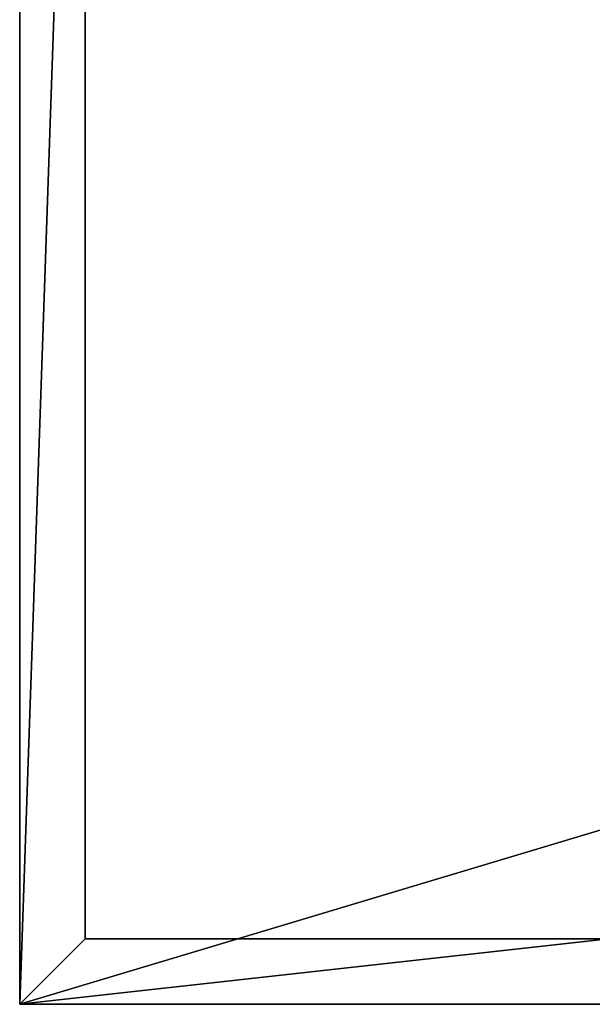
# Model space of a CAD drawing. Header units: millimetres. Extents: x -100 to 100, y -30 to 30.
# Tile 1 of 26: x -100 to -82, y -30 to 0. Entities that reach past the tile are written whole.
import ezdxf

# ---------------------------------------------------------------- set-up
doc = ezdxf.new("R2010")
doc.units = ezdxf.units.MM
doc.header["$LTSCALE"] = 101.851852
for name, color, linetype in [('2', 7, 'CONTINUOUS'), ('3', 7, 'CONTINUOUS'), ('44', 7, 'CONTINUOUS'), ('45', 7, 'CONTINUOUS'), ('47', 7, 'CONTINUOUS'), ('48', 7, 'CONTINUOUS'), ('5', 7, 'CONTINUOUS'), ('51', 7, 'CONTINUOUS'), ('6', 7, 'CONTINUOUS')]:
    doc.layers.add(name, color=color, linetype=linetype)

msp = doc.modelspace()

# ---------------------------------------------------------------- linework, layer by layer
at = {"layer": '2', "color": 7, "linetype": 'Continuous'}
msp.add_3dface([(-80, -30, 18), (-100, -30, -2), (100, -30, -2), (-80, -30, 18)], dxfattribs=at)
at = {"layer": '3', "color": 7, "linetype": 'Continuous'}
for points in [[(-100, 30, -2), (100, 30, -2), (-100, -30, -2), (-100, 30, -2)], [(-100, -30, -2), (100, 30, -2), (100, -30, -2), (-100, -30, -2)]]:
    msp.add_3dface(points, dxfattribs=at)
at = {"layer": '44', "color": 7, "linetype": 'Continuous'}
for points in [[(-80, -30, 998), (-100, -30, 998), (-100, -30, -2), (-80, -30, 998)], [(-80, -30, 18), (-80, -30, 998), (-100, -30, -2), (-80, -30, 18)]]:
    msp.add_3dface(points, dxfattribs=at)
at = {"layer": '45', "color": 7, "linetype": 'Continuous'}
for points in [[(-100, 30, 998), (-100, 30, -2), (-100, -30, 998), (-100, 30, 998)], [(-100, -30, 998), (-100, 30, -2), (-100, -30, -2), (-100, -30, 998)]]:
    msp.add_3dface(points, dxfattribs=at)
at = {"layer": '47', "color": 7, "linetype": 'Continuous'}
for points in [[(-98, -28, 998), (-82, -28, 998), (-82, -28, 16), (-98, -28, 998)], [(-98, -28), (-98, -28, 998), (-82, -28, 16), (-98, -28)]]:
    msp.add_3dface(points, dxfattribs=at)
at = {"layer": '48', "color": 7, "linetype": 'Continuous'}
for points in [[(-98, -28, 998), (-98, -28), (-98, 28, 998), (-98, -28, 998)], [(-98, 28, 998), (-98, -28), (-98, 28), (-98, 28, 998)]]:
    msp.add_3dface(points, dxfattribs=at)
at = {"layer": '5', "color": 7, "linetype": 'Continuous'}
for points in [[(82, -28, 16), (98, -28), (-98, -28), (82, -28, 16)], [(-82, -28, 16), (82, -28, 16), (-98, -28), (-82, -28, 16)]]:
    msp.add_3dface(points, dxfattribs=at)
at = {"layer": '51', "color": 7, "linetype": 'Continuous'}
for points in [[(-100, 30, 998), (-100, -30, 998), (-98, 28, 998), (-100, 30, 998)], [(-100, -30, 998), (-98, -28, 998), (-98, 28, 998), (-100, -30, 998)], [(-100, -30, 998), (-80, -30, 998), (-82, -28, 998), (-100, -30, 998)], [(-100, -30, 998), (-82, -28, 998), (-98, -28, 998), (-100, -30, 998)]]:
    msp.add_3dface(points, dxfattribs=at)
at = {"layer": '6', "color": 7, "linetype": 'Continuous'}
for points in [[(-98, -28), (98, -28), (-98, 28), (-98, -28)], [(-98, 28), (98, -28), (98, 28), (-98, 28)]]:
    msp.add_3dface(points, dxfattribs=at)

doc.saveas('drawing.dxf')
